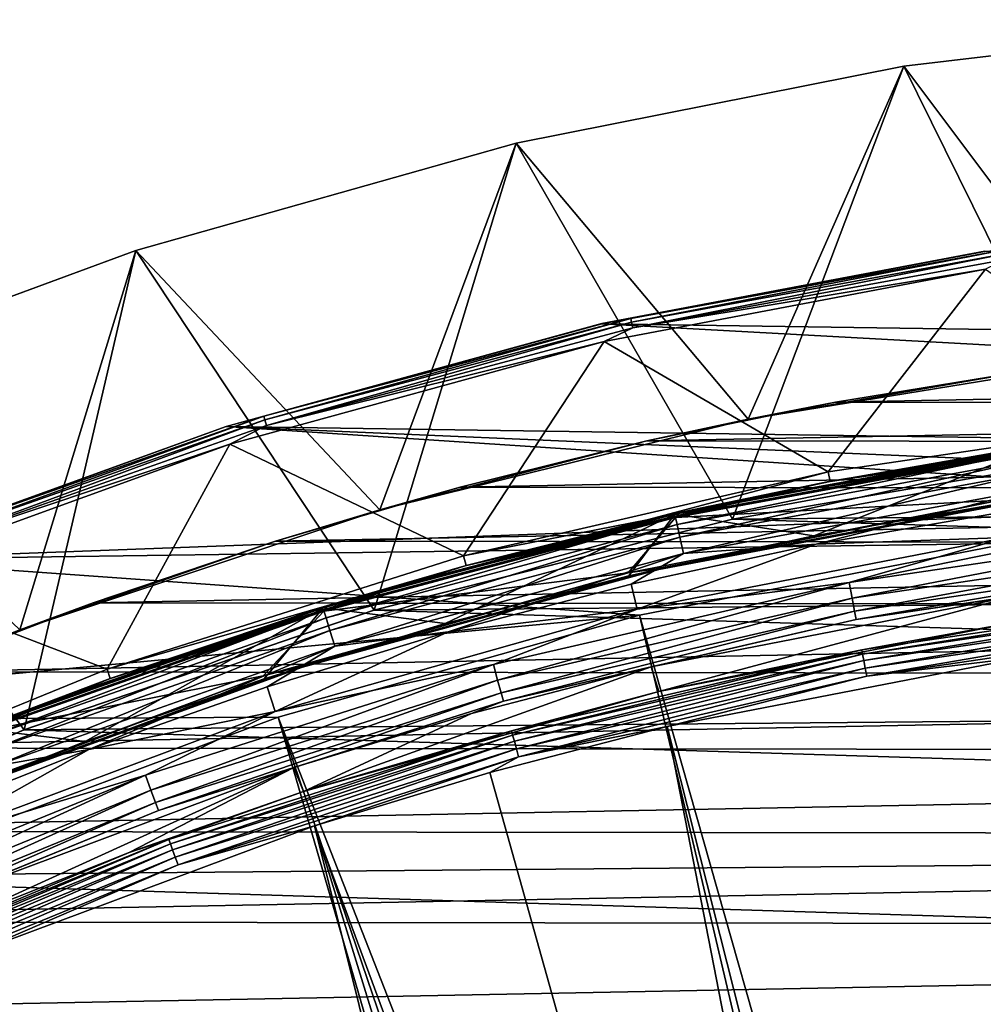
# Model space of a CAD drawing. Header units: millimetres. Extents: x -42.5 to 42.5, y -42.5 to 42.5.
# Tile 123 of 148: x -14.1 to -6, y 34.1 to 42.4. Entities that reach past the tile are written whole.
import ezdxf

# ---------------------------------------------------------------- set-up
doc = ezdxf.new("R2010")
doc.units = ezdxf.units.MM
doc.header["$LTSCALE"] = 127.314815
for name, color, linetype in [('1', 7, 'CONTINUOUS'), ('2', 7, 'CONTINUOUS'), ('22', 7, 'CONTINUOUS'), ('4', 7, 'CONTINUOUS'), ('47', 7, 'CONTINUOUS'), ('5', 7, 'CONTINUOUS'), ('52', 7, 'CONTINUOUS'), ('55', 7, 'CONTINUOUS'), ('56', 7, 'CONTINUOUS'), ('57', 7, 'CONTINUOUS'), ('58', 7, 'CONTINUOUS'), ('59', 7, 'CONTINUOUS'), ('6', 7, 'CONTINUOUS'), ('67', 7, 'CONTINUOUS'), ('68', 7, 'CONTINUOUS'), ('69', 7, 'CONTINUOUS'), ('72', 7, 'CONTINUOUS'), ('73', 7, 'CONTINUOUS'), ('76', 7, 'CONTINUOUS'), ('77', 7, 'CONTINUOUS'), ('80', 7, 'CONTINUOUS'), ('81', 7, 'CONTINUOUS'), ('83', 7, 'CONTINUOUS'), ('85', 7, 'CONTINUOUS'), ('86', 7, 'CONTINUOUS'), ('9', 7, 'CONTINUOUS')]:
    doc.layers.add(name, color=color, linetype=linetype)

msp = doc.modelspace()

# ---------------------------------------------------------------- linework, layer by layer
at = {"layer": '1', "linetype": 'Continuous'}
for points in [[(-6.649, 41.9767), (-3.3349, 42.369), (-5.0178, 38.6758), (-6.649, 41.9767)], [(-9.9217, 41.3257), (-6.649, 41.9767), (-8.0959, 38.1504), (-9.9217, 41.3257)], [(-8.0959, 38.1504), (-6.649, 41.9767), (-5.0178, 38.6758), (-8.0959, 38.1504)], [(-13.1334, 40.4198), (-9.9217, 41.3257), (-11.1218, 37.3806), (-13.1334, 40.4198)], [(-11.1218, 37.3806), (-9.9217, 41.3257), (-8.0959, 38.1504), (-11.1218, 37.3806)], [(-16.2643, 39.2648), (-13.1334, 40.4198), (-14.0771, 36.3708), (-16.2643, 39.2648)], [(-14.0771, 36.3708), (-13.1334, 40.4198), (-11.1218, 37.3806), (-14.0771, 36.3708)], [(-16.9418, 35.128), (-16.2643, 39.2648), (-14.0771, 36.3708), (-16.9418, 35.128)]]:
    msp.add_3dface(points, dxfattribs=at)
at = {"layer": '2', "linetype": 'Continuous'}
for points in [[(-3.3345, 42.369, 50), (-6.649, 41.9767), (-6.6491, 41.9767, 50), (-3.3345, 42.369, 50)], [(-3.3349, 42.369), (-6.649, 41.9767), (-3.3345, 42.369, 50), (-3.3349, 42.369)], [(-6.6491, 41.9767, 50), (-9.9217, 41.3257), (-9.9224, 41.3255, 50), (-6.6491, 41.9767, 50)], [(-6.649, 41.9767), (-9.9217, 41.3257), (-6.6491, 41.9767, 50), (-6.649, 41.9767)], [(-9.9224, 41.3255, 50), (-13.1334, 40.4198), (-13.1342, 40.4196, 50), (-9.9224, 41.3255, 50)], [(-9.9217, 41.3257), (-13.1334, 40.4198), (-9.9224, 41.3255, 50), (-9.9217, 41.3257)], [(-13.1342, 40.4196, 50), (-16.2643, 39.2648), (-16.265, 39.2645, 50), (-13.1342, 40.4196, 50)], [(-13.1334, 40.4198), (-16.2643, 39.2648), (-13.1342, 40.4196, 50), (-13.1334, 40.4198)]]:
    msp.add_3dface(points, dxfattribs=at)
at = {"layer": '22', "linetype": 'Continuous'}
for points in [[(-8.0959, 38.1504), (-5.0178, 38.6758), (-8.0954, 38.1506, 20.4), (-8.0959, 38.1504)], [(-5.0178, 38.6758), (-5.017, 38.676, 20.4), (-8.0954, 38.1506, 20.4), (-5.0178, 38.6758)], [(-8.0959, 38.1504), (-8.0954, 38.1506, 20.4), (-11.1224, 37.3804, 20.4), (-8.0959, 38.1504)], [(-11.1218, 37.3806), (-8.0959, 38.1504), (-11.1224, 37.3804, 20.4), (-11.1218, 37.3806)], [(-14.0771, 36.3708), (-11.1224, 37.3804, 20.4), (-14.0787, 36.3702, 20.4), (-14.0771, 36.3708)], [(-14.0771, 36.3708), (-11.1218, 37.3806), (-11.1224, 37.3804, 20.4), (-14.0771, 36.3708)], [(-16.9418, 35.128), (-14.0787, 36.3702, 20.4), (-16.9439, 35.127, 20.4), (-16.9418, 35.128)], [(-16.9418, 35.128), (-14.0771, 36.3708), (-14.0787, 36.3702, 20.4), (-16.9418, 35.128)]]:
    msp.add_3dface(points, dxfattribs=at)
at = {"layer": '4', "linetype": 'Continuous'}
for points in [[(-3.3345, 42.369, 50), (-6.6491, 41.9767, 50), (-4.7988, 39.5096, 50), (-3.3345, 42.369, 50)], [(-6.6491, 41.9767, 50), (-9.9224, 41.3255, 50), (-7.9617, 38.9955, 50), (-6.6491, 41.9767, 50)], [(-4.7988, 39.5096, 50), (-6.6491, 41.9767, 50), (-7.9617, 38.9955, 50), (-4.7988, 39.5096, 50)], [(-9.9224, 41.3255, 50), (-13.1342, 40.4196, 50), (-11.0733, 38.2286, 50), (-9.9224, 41.3255, 50)], [(-7.9617, 38.9955, 50), (-9.9224, 41.3255, 50), (-11.0733, 38.2286, 50), (-7.9617, 38.9955, 50)], [(-13.1342, 40.4196, 50), (-16.265, 39.2645, 50), (-14.1136, 37.2135, 50), (-13.1342, 40.4196, 50)], [(-11.0733, 38.2286, 50), (-13.1342, 40.4196, 50), (-14.1136, 37.2135, 50), (-11.0733, 38.2286, 50)], [(-14.1136, 37.2135, 50), (-16.265, 39.2645, 50), (-17.0623, 35.9572, 50), (-14.1136, 37.2135, 50)]]:
    msp.add_3dface(points, dxfattribs=at)
at = {"layer": '47', "linetype": 'Continuous'}
for points in [[(-5.7666, 37.9434, 50), (-8.8793, 37.3378, 50), (-2.7722, 15.8078, 36.185), (-5.7666, 37.9434, 50)], [(-8.8793, 37.3378, 50), (-11.9323, 36.4771, 50), (-3.7597, 15.6025, 36.185), (-8.8793, 37.3378, 50)], [(-2.7722, 15.8078, 36.185), (-8.8793, 37.3378, 50), (-3.7597, 15.6025, 36.185), (-2.7722, 15.8078, 36.185)], [(-11.9323, 36.4771, 50), (-14.9036, 35.3672, 50), (-5.686, 15.0081, 36.185), (-11.9323, 36.4771, 50)], [(-3.7597, 15.6025, 36.185), (-11.9323, 36.4771, 50), (-4.7326, 15.3355, 36.185), (-3.7597, 15.6025, 36.185)], [(-4.7326, 15.3355, 36.185), (-11.9323, 36.4771, 50), (-5.686, 15.0081, 36.185), (-4.7326, 15.3355, 36.185)], [(-14.9036, 35.3672, 50), (-17.7728, 34.0159, 50), (-6.617, 14.6215, 36.185), (-14.9036, 35.3672, 50)], [(-5.686, 15.0081, 36.185), (-14.9036, 35.3672, 50), (-6.617, 14.6215, 36.185), (-5.686, 15.0081, 36.185)]]:
    msp.add_3dface(points, dxfattribs=at)
at = {"layer": '5', "linetype": 'Continuous'}
for points in [[(-4.7988, 39.5096, 50), (-7.9617, 38.9955, 50), (-5.6219, 39.4009, 24.8), (-4.7988, 39.5096, 50)], [(-5.6219, 39.4009, 24.8), (-7.9617, 38.9955, 50), (-7.2254, 39.1386, 24.8), (-5.6219, 39.4009, 24.8)], [(-7.2254, 39.1386, 24.8), (-7.9617, 38.9955, 50), (-8.8169, 38.8111, 24.8), (-7.2254, 39.1386, 24.8)], [(-7.9617, 38.9955, 50), (-11.0733, 38.2286, 50), (-8.8169, 38.8111, 24.8), (-7.9617, 38.9955, 50)], [(-8.8169, 38.8111, 24.8), (-11.0733, 38.2286, 50), (-10.3938, 38.4189, 24.8), (-8.8169, 38.8111, 24.8)], [(-10.3938, 38.4189, 24.8), (-11.0733, 38.2286, 50), (-11.9534, 37.9626, 24.8), (-10.3938, 38.4189, 24.8)], [(-11.0733, 38.2286, 50), (-14.1136, 37.2135, 50), (-11.9534, 37.9626, 24.8), (-11.0733, 38.2286, 50)], [(-11.9534, 37.9626, 24.8), (-14.1136, 37.2135, 50), (-13.4931, 37.443, 24.8), (-11.9534, 37.9626, 24.8)], [(-13.4931, 37.443, 24.8), (-14.1136, 37.2135, 50), (-15.0103, 36.861, 24.8), (-13.4931, 37.443, 24.8)], [(-14.1136, 37.2135, 50), (-17.0623, 35.9572, 50), (-15.0103, 36.861, 24.8), (-14.1136, 37.2135, 50)]]:
    msp.add_3dface(points, dxfattribs=at)
at = {"layer": '52', "linetype": 'Continuous'}
for points in [[(-5.9656, 40.4121, 50), (-9.1987, 39.8008, 50), (10.3533, 39.5162, 50), (-5.9656, 40.4121, 50)], [(-9.1987, 39.8008, 50), (-12.3717, 38.9315, 50), (13.4996, 38.5549, 50), (-9.1987, 39.8008, 50)], [(-9.1987, 39.8008, 50), (13.4996, 38.5549, 50), (10.3533, 39.5162, 50), (-9.1987, 39.8008, 50)], [(-2.6137, 38.29, 50), (-12.3717, 38.9315, 50), (-15.4643, 37.8098, 50), (-2.6137, 38.29, 50)], [(-12.3717, 38.9315, 50), (0.5573, 38.3751, 50), (13.4996, 38.5549, 50), (-12.3717, 38.9315, 50)], [(-2.6137, 38.29, 50), (0.5573, 38.3751, 50), (-12.3717, 38.9315, 50), (-2.6137, 38.29, 50)], [(-5.7666, 37.9434, 50), (-2.6137, 38.29, 50), (-15.4643, 37.8098, 50), (-5.7666, 37.9434, 50)], [(-8.8793, 37.3378, 50), (-5.7666, 37.9434, 50), (-15.4643, 37.8098, 50), (-8.8793, 37.3378, 50)], [(-8.8793, 37.3378, 50), (-15.4643, 37.8098, 50), (-18.4569, 36.4426, 50), (-8.8793, 37.3378, 50)], [(-11.9323, 36.4771, 50), (-8.8793, 37.3378, 50), (-18.4569, 36.4426, 50), (-11.9323, 36.4771, 50)], [(-14.9036, 35.3672, 50), (-11.9323, 36.4771, 50), (-18.4569, 36.4426, 50), (-14.9036, 35.3672, 50)]]:
    msp.add_3dface(points, dxfattribs=at)
at = {"layer": '55', "linetype": 'Continuous'}
for points in [[(-5.9575, 40.2616, 49), (-7.2871, 38.5509, 49), (-9.1783, 39.6516, 49), (-5.9575, 40.2616, 49)], [(-4.1615, 39.0123, 49), (-7.2871, 38.5509, 49), (-5.9575, 40.2616, 49), (-4.1615, 39.0123, 49)], [(-9.1783, 39.6516, 49), (-10.365, 37.8397, 49), (-12.3389, 38.7845, 49), (-9.1783, 39.6516, 49)], [(-7.2871, 38.5509, 49), (-10.365, 37.8397, 49), (-9.1783, 39.6516, 49), (-7.2871, 38.5509, 49)], [(-12.3389, 38.7845, 49), (-13.3757, 36.8832, 49), (-15.4194, 37.6661, 49), (-12.3389, 38.7845, 49)], [(-10.365, 37.8397, 49), (-13.3757, 36.8832, 49), (-12.3389, 38.7845, 49), (-10.365, 37.8397, 49)], [(-13.3757, 36.8832, 49), (-16.3, 35.6874, 49), (-15.4194, 37.6661, 49), (-13.3757, 36.8832, 49)]]:
    msp.add_3dface(points, dxfattribs=at)
at = {"layer": '56', "linetype": 'Continuous'}
for points in [[(-4.1615, 39.0123, 49), (-7.2711, 38.4689, 48.9483), (-7.2871, 38.5509, 49), (-4.1615, 39.0123, 49)], [(-4.1518, 38.9292, 48.9483), (-7.2711, 38.4689, 48.9483), (-4.1615, 39.0123, 49), (-4.1518, 38.9292, 48.9483)], [(-7.2871, 38.5509, 49), (-8.8147, 38.1448, 48.9483), (-10.365, 37.8397, 49), (-7.2871, 38.5509, 49)], [(-7.2711, 38.4689, 48.9483), (-8.8147, 38.1448, 48.9483), (-7.2871, 38.5509, 49), (-7.2711, 38.4689, 48.9483)], [(-8.8147, 38.1448, 48.9483), (-10.3443, 37.7587, 48.9483), (-10.365, 37.8397, 49), (-8.8147, 38.1448, 48.9483)], [(-10.365, 37.8397, 49), (-10.3443, 37.7587, 48.9483), (-13.3757, 36.8832, 49), (-10.365, 37.8397, 49)], [(-10.3443, 37.7587, 48.9483), (-13.3498, 36.8036, 48.9483), (-13.3757, 36.8832, 49), (-10.3443, 37.7587, 48.9483)], [(-13.3757, 36.8832, 49), (-13.3498, 36.8036, 48.9483), (-16.3, 35.6874, 49), (-13.3757, 36.8832, 49)], [(-13.3498, 36.8036, 48.9483), (-16.2674, 35.6103, 48.9483), (-16.3, 35.6874, 49), (-13.3498, 36.8036, 48.9483)]]:
    msp.add_3dface(points, dxfattribs=at)
at = {"layer": '57', "linetype": 'Continuous'}
for points in [[(-5.6105, 36.9875, 47.8721), (-3.9447, 17.8259, 36.0224), (-8.6463, 36.3977, 47.8721), (-5.6105, 36.9875, 47.8721)], [(-8.6463, 36.3977, 47.8721), (-4.9743, 17.5665, 36.0224), (-10.1436, 36.0092, 47.8721), (-8.6463, 36.3977, 47.8721)], [(-3.9447, 17.8259, 36.0224), (-4.9743, 17.5665, 36.0224), (-8.6463, 36.3977, 47.8721), (-3.9447, 17.8259, 36.0224)], [(-10.1436, 36.0092, 47.8721), (-4.9743, 17.5665, 36.0224), (-11.6235, 35.5591, 47.8721), (-10.1436, 36.0092, 47.8721)], [(-11.6235, 35.5591, 47.8721), (-6.9808, 16.8699, 36.0224), (-14.5197, 34.478, 47.8721), (-11.6235, 35.5591, 47.8721)], [(-5.9876, 17.2474, 36.0224), (-6.9808, 16.8699, 36.0224), (-11.6235, 35.5591, 47.8721), (-5.9876, 17.2474, 36.0224)], [(-4.9743, 17.5665, 36.0224), (-5.9876, 17.2474, 36.0224), (-11.6235, 35.5591, 47.8721), (-4.9743, 17.5665, 36.0224)], [(-14.5197, 34.478, 47.8721), (-7.9502, 16.4353, 36.0224), (-17.3161, 33.1618, 47.8721), (-14.5197, 34.478, 47.8721)], [(-6.9808, 16.8699, 36.0224), (-7.9502, 16.4353, 36.0224), (-14.5197, 34.478, 47.8721), (-6.9808, 16.8699, 36.0224)]]:
    msp.add_3dface(points, dxfattribs=at)
at = {"layer": '58', "linetype": 'Continuous'}
for points in [[(-4.1518, 38.9292, 48.9483), (-5.5607, 38.7531, 44.9227), (-7.2711, 38.4689, 48.9483), (-4.1518, 38.9292, 48.9483)], [(-5.5607, 38.7531, 44.9227), (-8.5841, 38.1973, 44.9227), (-7.2711, 38.4689, 48.9483), (-5.5607, 38.7531, 44.9227)], [(-7.2711, 38.4689, 48.9483), (-8.5841, 38.1973, 44.9227), (-8.8147, 38.1448, 48.9483), (-7.2711, 38.4689, 48.9483)], [(-8.5841, 38.1973, 44.9227), (-11.5546, 37.4061, 44.9227), (-8.8147, 38.1448, 48.9483), (-8.5841, 38.1973, 44.9227)], [(-8.8147, 38.1448, 48.9483), (-11.5546, 37.4061, 44.9227), (-10.3443, 37.7587, 48.9483), (-8.8147, 38.1448, 48.9483)], [(-10.3443, 37.7587, 48.9483), (-11.5546, 37.4061, 44.9227), (-13.3498, 36.8036, 48.9483), (-10.3443, 37.7587, 48.9483)], [(-11.5546, 37.4061, 44.9227), (-14.4538, 36.3842, 44.9227), (-13.3498, 36.8036, 48.9483), (-11.5546, 37.4061, 44.9227)], [(-13.3498, 36.8036, 48.9483), (-14.4538, 36.3842, 44.9227), (-16.2674, 35.6103, 48.9483), (-13.3498, 36.8036, 48.9483)]]:
    msp.add_3dface(points, dxfattribs=at)
at = {"layer": '59', "linetype": 'Continuous'}
for points in [[(-4.1627, 38.9281, 41.5), (-7.2803, 38.4671, 41.5), (-5.5607, 38.7531, 42.8465), (-4.1627, 38.9281, 41.5)], [(-7.2803, 38.4671, 41.5), (-8.5841, 38.1973, 42.8465), (-5.5607, 38.7531, 42.8465), (-7.2803, 38.4671, 41.5)], [(-7.2803, 38.4671, 41.5), (-10.3511, 37.7568, 41.5), (-8.5841, 38.1973, 42.8465), (-7.2803, 38.4671, 41.5)], [(-10.3511, 37.7568, 41.5), (-11.5546, 37.4061, 42.8465), (-8.5841, 38.1973, 42.8465), (-10.3511, 37.7568, 41.5)], [(-10.3511, 37.7568, 41.5), (-13.3563, 36.8012, 41.5), (-11.5546, 37.4061, 42.8465), (-10.3511, 37.7568, 41.5)], [(-13.3563, 36.8012, 41.5), (-14.4538, 36.3842, 42.8465), (-11.5546, 37.4061, 42.8465), (-13.3563, 36.8012, 41.5)], [(-13.3563, 36.8012, 41.5), (-16.2748, 35.6069, 41.5), (-14.4538, 36.3842, 42.8465), (-13.3563, 36.8012, 41.5)]]:
    msp.add_3dface(points, dxfattribs=at)
at = {"layer": '6', "linetype": 'Continuous'}
for points in [[(5.7142, 39.3877, 24.8), (-5.6219, 39.4009, 24.8), (-7.2254, 39.1386, 24.8), (5.7142, 39.3877, 24.8)], [(7.3173, 39.1216, 24.8), (5.7142, 39.3877, 24.8), (-7.2254, 39.1386, 24.8), (7.3173, 39.1216, 24.8)], [(7.3173, 39.1216, 24.8), (-7.2254, 39.1386, 24.8), (-8.8169, 38.8111, 24.8), (7.3173, 39.1216, 24.8)], [(8.9084, 38.7902, 24.8), (7.3173, 39.1216, 24.8), (-8.8169, 38.8111, 24.8), (8.9084, 38.7902, 24.8)], [(8.9084, 38.7902, 24.8), (-8.8169, 38.8111, 24.8), (-10.3938, 38.4189, 24.8), (8.9084, 38.7902, 24.8)], [(10.4845, 38.3942, 24.8), (8.9084, 38.7902, 24.8), (-10.3938, 38.4189, 24.8), (10.4845, 38.3942, 24.8)], [(10.4845, 38.3942, 24.8), (-10.3938, 38.4189, 24.8), (-11.9534, 37.9626, 24.8), (10.4845, 38.3942, 24.8)], [(12.0428, 37.9343, 24.8), (10.4845, 38.3942, 24.8), (-11.9534, 37.9626, 24.8), (12.0428, 37.9343, 24.8)], [(12.0428, 37.9343, 24.8), (-11.9534, 37.9626, 24.8), (-13.4931, 37.443, 24.8), (12.0428, 37.9343, 24.8)], [(13.5807, 37.4113, 24.8), (12.0428, 37.9343, 24.8), (-13.4931, 37.443, 24.8), (13.5807, 37.4113, 24.8)], [(13.5807, 37.4113, 24.8), (-13.4931, 37.443, 24.8), (-15.0103, 36.861, 24.8), (13.5807, 37.4113, 24.8)], [(15.0965, 36.8257, 24.8), (13.5807, 37.4113, 24.8), (-15.0103, 36.861, 24.8), (15.0965, 36.8257, 24.8)], [(15.0965, 36.8257, 24.8), (-15.0103, 36.861, 24.8), (-16.5025, 36.2175, 24.8), (15.0965, 36.8257, 24.8)], [(16.5873, 36.1787, 24.8), (15.0965, 36.8257, 24.8), (-16.5025, 36.2175, 24.8), (16.5873, 36.1787, 24.8)], [(16.5873, 36.1787, 24.8), (-16.5025, 36.2175, 24.8), (-17.9672, 35.5137, 24.8), (16.5873, 36.1787, 24.8)], [(18.0505, 35.4714, 24.8), (16.5873, 36.1787, 24.8), (-17.9672, 35.5137, 24.8), (18.0505, 35.4714, 24.8)], [(18.0505, 35.4714, 24.8), (-17.9672, 35.5137, 24.8), (-19.4019, 34.7506, 24.8), (18.0505, 35.4714, 24.8)], [(19.483, 34.7052, 24.8), (18.0505, 35.4714, 24.8), (-19.4019, 34.7506, 24.8), (19.483, 34.7052, 24.8)], [(19.483, 34.7052, 24.8), (-19.4019, 34.7506, 24.8), (-20.8043, 33.9296, 24.8), (19.483, 34.7052, 24.8)], [(20.8835, 33.8809, 24.8), (19.483, 34.7052, 24.8), (-20.8043, 33.9296, 24.8), (20.8835, 33.8809, 24.8)]]:
    msp.add_3dface(points, dxfattribs=at)
at = {"layer": '67', "linetype": 'Continuous'}
for points in [[(-7.0026, 37.0453, 47.7768), (-5.6569, 37.2891, 47.709), (-3.999, 37.4886, 47.7768), (-7.0026, 37.0453, 47.7768)], [(-7.0026, 37.0453, 47.7768), (-3.999, 37.4886, 47.7768), (-6.9958, 37.0092, 47.8357), (-7.0026, 37.0453, 47.7768)], [(-6.9958, 37.0092, 47.8357), (-3.999, 37.4886, 47.7768), (-3.9951, 37.4521, 47.8357), (-6.9958, 37.0092, 47.8357)], [(-6.9958, 37.0092, 47.8357), (-3.9951, 37.4521, 47.8357), (-6.9856, 36.9556, 47.8785), (-6.9958, 37.0092, 47.8357)], [(-6.9856, 36.9556, 47.8785), (-3.9951, 37.4521, 47.8357), (-3.9893, 37.3978, 47.8785), (-6.9856, 36.9556, 47.8785)], [(-6.9856, 36.9556, 47.8785), (-3.9893, 37.3978, 47.8785), (-6.9734, 36.8908, 47.9001), (-6.9856, 36.9556, 47.8785)], [(-6.9734, 36.8908, 47.9001), (-3.9893, 37.3978, 47.8785), (-3.9823, 37.3323, 47.9001), (-6.9734, 36.8908, 47.9001)], [(-8.7157, 36.6948, 47.709), (-5.6569, 37.2891, 47.709), (-7.0026, 37.0453, 47.7768), (-8.7157, 36.6948, 47.709)], [(-6.9605, 36.8226, 47.8978), (-6.9734, 36.8908, 47.9001), (-3.9823, 37.3323, 47.9001), (-6.9605, 36.8226, 47.8978)], [(-3.9749, 37.2633, 47.8978), (-6.9605, 36.8226, 47.8978), (-3.9823, 37.3323, 47.9001), (-3.9749, 37.2633, 47.8978)], [(-3.9749, 37.2633, 47.8978), (-5.6105, 36.9875, 47.8721), (-6.9605, 36.8226, 47.8978), (-3.9749, 37.2633, 47.8978)], [(-9.9608, 36.3617, 47.7768), (-8.7157, 36.6948, 47.709), (-7.0026, 37.0453, 47.7768), (-9.9608, 36.3617, 47.7768)], [(-9.9608, 36.3617, 47.7768), (-7.0026, 37.0453, 47.7768), (-9.9511, 36.3263, 47.8357), (-9.9608, 36.3617, 47.7768)], [(-9.9511, 36.3263, 47.8357), (-7.0026, 37.0453, 47.7768), (-6.9958, 37.0092, 47.8357), (-9.9511, 36.3263, 47.8357)], [(-9.9511, 36.3263, 47.8357), (-6.9958, 37.0092, 47.8357), (-9.9367, 36.2736, 47.8785), (-9.9511, 36.3263, 47.8357)], [(-9.9367, 36.2736, 47.8785), (-6.9958, 37.0092, 47.8357), (-6.9856, 36.9556, 47.8785), (-9.9367, 36.2736, 47.8785)], [(-9.9367, 36.2736, 47.8785), (-6.9856, 36.9556, 47.8785), (-9.9192, 36.21, 47.9001), (-9.9367, 36.2736, 47.8785)], [(-9.9192, 36.21, 47.9001), (-6.9856, 36.9556, 47.8785), (-6.9734, 36.8908, 47.9001), (-9.9192, 36.21, 47.9001)], [(-5.6105, 36.9875, 47.8721), (-8.6463, 36.3977, 47.8721), (-6.9605, 36.8226, 47.8978), (-5.6105, 36.9875, 47.8721)], [(-9.9009, 36.1431, 47.8978), (-9.9192, 36.21, 47.9001), (-6.9734, 36.8908, 47.9001), (-9.9009, 36.1431, 47.8978)], [(-6.9605, 36.8226, 47.8978), (-9.9009, 36.1431, 47.8978), (-6.9734, 36.8908, 47.9001), (-6.9605, 36.8226, 47.8978)], [(-6.9605, 36.8226, 47.8978), (-8.6463, 36.3977, 47.8721), (-9.9009, 36.1431, 47.8978), (-6.9605, 36.8226, 47.8978)], [(-11.7162, 35.8498, 47.709), (-8.7157, 36.6948, 47.709), (-9.9608, 36.3617, 47.7768), (-11.7162, 35.8498, 47.709)], [(-12.8544, 35.4423, 47.7768), (-9.9608, 36.3617, 47.7768), (-12.8419, 35.4078, 47.8357), (-12.8544, 35.4423, 47.7768)], [(-12.8544, 35.4423, 47.7768), (-11.7162, 35.8498, 47.709), (-9.9608, 36.3617, 47.7768), (-12.8544, 35.4423, 47.7768)], [(-12.8419, 35.4078, 47.8357), (-9.9608, 36.3617, 47.7768), (-9.9511, 36.3263, 47.8357), (-12.8419, 35.4078, 47.8357)], [(-8.6463, 36.3977, 47.8721), (-10.1436, 36.0092, 47.8721), (-9.9009, 36.1431, 47.8978), (-8.6463, 36.3977, 47.8721)], [(-12.8419, 35.4078, 47.8357), (-9.9511, 36.3263, 47.8357), (-12.8232, 35.3564, 47.8785), (-12.8419, 35.4078, 47.8357)], [(-12.8232, 35.3564, 47.8785), (-9.9511, 36.3263, 47.8357), (-9.9367, 36.2736, 47.8785), (-12.8232, 35.3564, 47.8785)], [(-12.8232, 35.3564, 47.8785), (-9.9367, 36.2736, 47.8785), (-12.8008, 35.2944, 47.9001), (-12.8232, 35.3564, 47.8785)], [(-12.8008, 35.2944, 47.9001), (-9.9367, 36.2736, 47.8785), (-9.9192, 36.21, 47.9001), (-12.8008, 35.2944, 47.9001)], [(-12.7771, 35.2292, 47.8978), (-12.8008, 35.2944, 47.9001), (-9.9192, 36.21, 47.9001), (-12.7771, 35.2292, 47.8978)], [(-9.9009, 36.1431, 47.8978), (-12.7771, 35.2292, 47.8978), (-9.9192, 36.21, 47.9001), (-9.9009, 36.1431, 47.8978)], [(-9.9009, 36.1431, 47.8978), (-11.6235, 35.5591, 47.8721), (-12.7771, 35.2292, 47.8978), (-9.9009, 36.1431, 47.8978)], [(-10.1436, 36.0092, 47.8721), (-11.6235, 35.5591, 47.8721), (-9.9009, 36.1431, 47.8978), (-10.1436, 36.0092, 47.8721)], [(-13.1883, 35.3347, 47.709), (-11.7162, 35.8498, 47.709), (-12.8544, 35.4423, 47.7768), (-13.1883, 35.3347, 47.709)], [(-11.6235, 35.5591, 47.8721), (-14.5197, 34.478, 47.8721), (-12.7771, 35.2292, 47.8978), (-11.6235, 35.5591, 47.8721)], [(-15.6646, 34.293, 47.7768), (-12.8544, 35.4423, 47.7768), (-15.6494, 34.2596, 47.8357), (-15.6646, 34.293, 47.7768)], [(-15.6646, 34.293, 47.7768), (-13.1883, 35.3347, 47.709), (-12.8544, 35.4423, 47.7768), (-15.6646, 34.293, 47.7768)], [(-15.6494, 34.2596, 47.8357), (-12.8544, 35.4423, 47.7768), (-12.8419, 35.4078, 47.8357), (-15.6494, 34.2596, 47.8357)], [(-15.6494, 34.2596, 47.8357), (-12.8419, 35.4078, 47.8357), (-15.6267, 34.2099, 47.8785), (-15.6494, 34.2596, 47.8357)], [(-15.6267, 34.2099, 47.8785), (-12.8419, 35.4078, 47.8357), (-12.8232, 35.3564, 47.8785), (-15.6267, 34.2099, 47.8785)], [(-15.6267, 34.2099, 47.8785), (-12.8232, 35.3564, 47.8785), (-15.5993, 34.1499, 47.9001), (-15.6267, 34.2099, 47.8785)], [(-15.5993, 34.1499, 47.9001), (-12.8232, 35.3564, 47.8785), (-12.8008, 35.2944, 47.9001), (-15.5993, 34.1499, 47.9001)], [(-14.6376, 34.7594, 47.709), (-13.1883, 35.3347, 47.709), (-15.6646, 34.293, 47.7768), (-14.6376, 34.7594, 47.709)], [(-15.5705, 34.0869, 47.8978), (-15.5993, 34.1499, 47.9001), (-12.8008, 35.2944, 47.9001), (-15.5705, 34.0869, 47.8978)], [(-12.7771, 35.2292, 47.8978), (-15.5705, 34.0869, 47.8978), (-12.8008, 35.2944, 47.9001), (-12.7771, 35.2292, 47.8978)], [(-12.7771, 35.2292, 47.8978), (-14.5197, 34.478, 47.8721), (-15.5705, 34.0869, 47.8978), (-12.7771, 35.2292, 47.8978)]]:
    msp.add_3dface(points, dxfattribs=at)
at = {"layer": '68', "linetype": 'Continuous'}
for points in [[(-8.7157, 36.6948, 47.709), (-8.7818, 36.9026, 41.4826), (-5.7039, 37.5019, 41.4826), (-8.7157, 36.6948, 47.709)], [(-5.6569, 37.2891, 47.709), (-8.7157, 36.6948, 47.709), (-5.7039, 37.5019, 41.4826), (-5.6569, 37.2891, 47.709)], [(-8.7157, 36.6948, 47.709), (-11.7162, 35.8498, 47.709), (-8.7818, 36.9026, 41.4826), (-8.7157, 36.6948, 47.709)], [(-11.7162, 35.8498, 47.709), (-10.3, 36.508, 41.4826), (-8.7818, 36.9026, 41.4826), (-11.7162, 35.8498, 47.709)], [(-11.7162, 35.8498, 47.709), (-11.8002, 36.0511, 41.4826), (-10.3, 36.508, 41.4826), (-11.7162, 35.8498, 47.709)], [(-14.6376, 34.7594, 47.709), (-14.7365, 34.9537, 41.4826), (-11.8002, 36.0511, 41.4826), (-14.6376, 34.7594, 47.709)], [(-13.1883, 35.3347, 47.709), (-14.6376, 34.7594, 47.709), (-11.8002, 36.0511, 41.4826), (-13.1883, 35.3347, 47.709)], [(-11.7162, 35.8498, 47.709), (-13.1883, 35.3347, 47.709), (-11.8002, 36.0511, 41.4826), (-11.7162, 35.8498, 47.709)]]:
    msp.add_3dface(points, dxfattribs=at)
at = {"layer": '69', "linetype": 'Continuous'}
for points in [[(-7.1105, 37.616, 41.0233), (-4.2051, 38.2021, 41), (-4.0606, 38.0661, 41.0233), (-7.1105, 37.616, 41.0233)], [(-5.7808, 37.9956, 41), (-4.2051, 38.2021, 41), (-7.1105, 37.616, 41.0233), (-5.7808, 37.9956, 41)], [(-7.1105, 37.616, 41.0233), (-4.0606, 38.0661, 41.0233), (-7.085, 37.4811, 41.0913), (-7.1105, 37.616, 41.0233)], [(-7.085, 37.4811, 41.0913), (-4.0606, 38.0661, 41.0233), (-4.046, 37.9297, 41.0913), (-7.085, 37.4811, 41.0913)], [(-8.8986, 37.3885, 41), (-5.7808, 37.9956, 41), (-7.1105, 37.616, 41.0233), (-8.8986, 37.3885, 41)], [(-7.085, 37.4811, 41.0913), (-4.046, 37.9297, 41.0913), (-7.0645, 37.3728, 41.1976), (-7.085, 37.4811, 41.0913)], [(-7.0645, 37.3728, 41.1976), (-4.046, 37.9297, 41.0913), (-4.0343, 37.8201, 41.1976), (-7.0645, 37.3728, 41.1976)], [(-7.051, 37.3013, 41.3323), (-7.0645, 37.3728, 41.1976), (-4.0343, 37.8201, 41.1976), (-7.051, 37.3013, 41.3323)], [(-4.0266, 37.7477, 41.3323), (-7.051, 37.3013, 41.3323), (-4.0343, 37.8201, 41.1976), (-4.0266, 37.7477, 41.3323)], [(-4.0266, 37.7477, 41.3323), (-5.7039, 37.5019, 41.4826), (-7.051, 37.3013, 41.3323), (-4.0266, 37.7477, 41.3323)], [(-10.1142, 36.9218, 41.0233), (-7.1105, 37.616, 41.0233), (-10.078, 36.7895, 41.0913), (-10.1142, 36.9218, 41.0233)], [(-10.1142, 36.9218, 41.0233), (-8.8986, 37.3885, 41), (-7.1105, 37.616, 41.0233), (-10.1142, 36.9218, 41.0233)], [(-10.078, 36.7895, 41.0913), (-7.1105, 37.616, 41.0233), (-7.085, 37.4811, 41.0913), (-10.078, 36.7895, 41.0913)], [(-10.078, 36.7895, 41.0913), (-7.085, 37.4811, 41.0913), (-10.0489, 36.6832, 41.1976), (-10.078, 36.7895, 41.0913)], [(-10.0489, 36.6832, 41.1976), (-7.085, 37.4811, 41.0913), (-7.0645, 37.3728, 41.1976), (-10.0489, 36.6832, 41.1976)], [(-5.7039, 37.5019, 41.4826), (-8.7818, 36.9026, 41.4826), (-7.051, 37.3013, 41.3323), (-5.7039, 37.5019, 41.4826)], [(-11.9553, 36.5261, 41), (-8.8986, 37.3885, 41), (-10.1142, 36.9218, 41.0233), (-11.9553, 36.5261, 41)], [(-10.0296, 36.6129, 41.3323), (-10.0489, 36.6832, 41.1976), (-7.0645, 37.3728, 41.1976), (-10.0296, 36.6129, 41.3323)], [(-7.051, 37.3013, 41.3323), (-10.0296, 36.6129, 41.3323), (-7.0645, 37.3728, 41.1976), (-7.051, 37.3013, 41.3323)], [(-7.051, 37.3013, 41.3323), (-8.7818, 36.9026, 41.4826), (-10.0296, 36.6129, 41.3323), (-7.051, 37.3013, 41.3323)], [(-13.0524, 35.9882, 41.0233), (-10.1142, 36.9218, 41.0233), (-13.0056, 35.8593, 41.0913), (-13.0524, 35.9882, 41.0233)], [(-13.0524, 35.9882, 41.0233), (-11.9553, 36.5261, 41), (-10.1142, 36.9218, 41.0233), (-13.0524, 35.9882, 41.0233)], [(-13.0056, 35.8593, 41.0913), (-10.1142, 36.9218, 41.0233), (-10.078, 36.7895, 41.0913), (-13.0056, 35.8593, 41.0913)], [(-8.7818, 36.9026, 41.4826), (-10.3, 36.508, 41.4826), (-10.0296, 36.6129, 41.3323), (-8.7818, 36.9026, 41.4826)], [(-13.0056, 35.8593, 41.0913), (-10.078, 36.7895, 41.0913), (-12.968, 35.7556, 41.1976), (-13.0056, 35.8593, 41.0913)], [(-12.968, 35.7556, 41.1976), (-10.078, 36.7895, 41.0913), (-10.0489, 36.6832, 41.1976), (-12.968, 35.7556, 41.1976)], [(-12.9432, 35.6872, 41.3323), (-12.968, 35.7556, 41.1976), (-10.0489, 36.6832, 41.1976), (-12.9432, 35.6872, 41.3323)], [(-10.0296, 36.6129, 41.3323), (-12.9432, 35.6872, 41.3323), (-10.0489, 36.6832, 41.1976), (-10.0296, 36.6129, 41.3323)], [(-10.0296, 36.6129, 41.3323), (-11.8002, 36.0511, 41.4826), (-12.9432, 35.6872, 41.3323), (-10.0296, 36.6129, 41.3323)], [(-10.3, 36.508, 41.4826), (-11.8002, 36.0511, 41.4826), (-10.0296, 36.6129, 41.3323), (-10.3, 36.508, 41.4826)], [(-14.9302, 35.4143, 41), (-11.9553, 36.5261, 41), (-13.0524, 35.9882, 41.0233), (-14.9302, 35.4143, 41)], [(-11.8002, 36.0511, 41.4826), (-14.7365, 34.9537, 41.4826), (-12.9432, 35.6872, 41.3323), (-11.8002, 36.0511, 41.4826)], [(-15.9059, 34.8213, 41.0233), (-13.0524, 35.9882, 41.0233), (-15.8489, 34.6965, 41.0913), (-15.9059, 34.8213, 41.0233)], [(-15.9059, 34.8213, 41.0233), (-14.9302, 35.4143, 41), (-13.0524, 35.9882, 41.0233), (-15.9059, 34.8213, 41.0233)], [(-15.8489, 34.6965, 41.0913), (-13.0524, 35.9882, 41.0233), (-13.0056, 35.8593, 41.0913), (-15.8489, 34.6965, 41.0913)], [(-15.8489, 34.6965, 41.0913), (-13.0056, 35.8593, 41.0913), (-15.8031, 34.5962, 41.1976), (-15.8489, 34.6965, 41.0913)], [(-15.8031, 34.5962, 41.1976), (-13.0056, 35.8593, 41.0913), (-12.968, 35.7556, 41.1976), (-15.8031, 34.5962, 41.1976)], [(-15.7728, 34.5299, 41.3323), (-15.8031, 34.5962, 41.1976), (-12.968, 35.7556, 41.1976), (-15.7728, 34.5299, 41.3323)], [(-12.9432, 35.6872, 41.3323), (-15.7728, 34.5299, 41.3323), (-12.968, 35.7556, 41.1976), (-12.9432, 35.6872, 41.3323)], [(-12.9432, 35.6872, 41.3323), (-14.7365, 34.9537, 41.4826), (-15.7728, 34.5299, 41.3323), (-12.9432, 35.6872, 41.3323)]]:
    msp.add_3dface(points, dxfattribs=at)
at = {"layer": '72', "linetype": 'Continuous'}
for points in [[(-5.8152, 38.21, 41), (-5.7808, 37.9956, 41), (-7.3889, 37.9371, 41), (-5.8152, 38.21, 41)], [(-7.3889, 37.9371, 41), (-8.8986, 37.3885, 41), (-8.9499, 37.5995, 41), (-7.3889, 37.9371, 41)], [(-5.7808, 37.9956, 41), (-8.8986, 37.3885, 41), (-7.3889, 37.9371, 41), (-5.7808, 37.9956, 41)], [(-8.9499, 37.5995, 41), (-8.8986, 37.3885, 41), (-10.4957, 37.1976, 41), (-8.9499, 37.5995, 41)], [(-8.8986, 37.3885, 41), (-11.9553, 36.5261, 41), (-10.4957, 37.1976, 41), (-8.8986, 37.3885, 41)], [(-10.4957, 37.1976, 41), (-11.9553, 36.5261, 41), (-12.0236, 36.7322, 41), (-10.4957, 37.1976, 41)], [(-12.0236, 36.7322, 41), (-11.9553, 36.5261, 41), (-13.5309, 36.2041, 41), (-12.0236, 36.7322, 41)], [(-11.9553, 36.5261, 41), (-14.9302, 35.4143, 41), (-13.5309, 36.2041, 41), (-11.9553, 36.5261, 41)], [(-13.5309, 36.2041, 41), (-14.9302, 35.4143, 41), (-15.015, 35.6142, 41), (-13.5309, 36.2041, 41)]]:
    msp.add_3dface(points, dxfattribs=at)
at = {"layer": '73', "linetype": 'Continuous'}
for points in [[(-7.2803, 38.4671, 41.5), (-4.1627, 38.9281, 41.5), (-5.5573, 38.729, 41.3459), (-7.2803, 38.4671, 41.5)], [(-8.5788, 38.1736, 41.3459), (-5.5573, 38.729, 41.3459), (-8.5632, 38.1043, 41.2064), (-8.5788, 38.1736, 41.3459)], [(-8.5788, 38.1736, 41.3459), (-7.2803, 38.4671, 41.5), (-5.5573, 38.729, 41.3459), (-8.5788, 38.1736, 41.3459)], [(-8.5632, 38.1043, 41.2064), (-5.5573, 38.729, 41.3459), (-5.5472, 38.6587, 41.2064), (-8.5632, 38.1043, 41.2064)], [(-8.5632, 38.1043, 41.2064), (-5.5472, 38.6587, 41.2064), (-8.539, 37.9964, 41.0956), (-8.5632, 38.1043, 41.2064)], [(-8.539, 37.9964, 41.0956), (-5.5472, 38.6587, 41.2064), (-5.5315, 38.5492, 41.0956), (-8.539, 37.9964, 41.0956)], [(-8.5084, 37.8602, 41.0245), (-8.539, 37.9964, 41.0956), (-5.5315, 38.5492, 41.0956), (-8.5084, 37.8602, 41.0245)], [(-5.5117, 38.4111, 41.0245), (-8.5084, 37.8602, 41.0245), (-5.5315, 38.5492, 41.0956), (-5.5117, 38.4111, 41.0245)], [(-10.3511, 37.7568, 41.5), (-7.2803, 38.4671, 41.5), (-8.5788, 38.1736, 41.3459), (-10.3511, 37.7568, 41.5)], [(-5.5117, 38.4111, 41.0245), (-7.3889, 37.9371, 41), (-8.5084, 37.8602, 41.0245), (-5.5117, 38.4111, 41.0245)], [(-5.8152, 38.21, 41), (-7.3889, 37.9371, 41), (-5.5117, 38.4111, 41.0245), (-5.8152, 38.21, 41)], [(-11.5474, 37.3828, 41.3459), (-8.5788, 38.1736, 41.3459), (-11.5265, 37.315, 41.2064), (-11.5474, 37.3828, 41.3459)], [(-11.5474, 37.3828, 41.3459), (-10.3511, 37.7568, 41.5), (-8.5788, 38.1736, 41.3459), (-11.5474, 37.3828, 41.3459)], [(-11.5265, 37.315, 41.2064), (-8.5788, 38.1736, 41.3459), (-8.5632, 38.1043, 41.2064), (-11.5265, 37.315, 41.2064)], [(-11.5265, 37.315, 41.2064), (-8.5632, 38.1043, 41.2064), (-11.4938, 37.2093, 41.0956), (-11.5265, 37.315, 41.2064)], [(-11.4938, 37.2093, 41.0956), (-8.5632, 38.1043, 41.2064), (-8.539, 37.9964, 41.0956), (-11.4938, 37.2093, 41.0956)], [(-11.4526, 37.076, 41.0245), (-11.4938, 37.2093, 41.0956), (-8.539, 37.9964, 41.0956), (-11.4526, 37.076, 41.0245)], [(-8.5084, 37.8602, 41.0245), (-11.4526, 37.076, 41.0245), (-8.539, 37.9964, 41.0956), (-8.5084, 37.8602, 41.0245)], [(-7.3889, 37.9371, 41), (-8.9499, 37.5995, 41), (-8.5084, 37.8602, 41.0245), (-7.3889, 37.9371, 41)], [(-8.5084, 37.8602, 41.0245), (-10.4957, 37.1976, 41), (-11.4526, 37.076, 41.0245), (-8.5084, 37.8602, 41.0245)], [(-8.9499, 37.5995, 41), (-10.4957, 37.1976, 41), (-8.5084, 37.8602, 41.0245), (-8.9499, 37.5995, 41)], [(-13.3563, 36.8012, 41.5), (-10.3511, 37.7568, 41.5), (-11.5474, 37.3828, 41.3459), (-13.3563, 36.8012, 41.5)], [(-14.4448, 36.3616, 41.3459), (-11.5474, 37.3828, 41.3459), (-14.4186, 36.2956, 41.2064), (-14.4448, 36.3616, 41.3459)], [(-14.4448, 36.3616, 41.3459), (-13.3563, 36.8012, 41.5), (-11.5474, 37.3828, 41.3459), (-14.4448, 36.3616, 41.3459)], [(-14.4186, 36.2956, 41.2064), (-11.5474, 37.3828, 41.3459), (-11.5265, 37.315, 41.2064), (-14.4186, 36.2956, 41.2064)], [(-14.4186, 36.2956, 41.2064), (-11.5265, 37.315, 41.2064), (-14.3778, 36.1928, 41.0956), (-14.4186, 36.2956, 41.2064)], [(-14.3778, 36.1928, 41.0956), (-11.5265, 37.315, 41.2064), (-11.4938, 37.2093, 41.0956), (-14.3778, 36.1928, 41.0956)], [(-14.3263, 36.0631, 41.0245), (-14.3778, 36.1928, 41.0956), (-11.4938, 37.2093, 41.0956), (-14.3263, 36.0631, 41.0245)], [(-11.4526, 37.076, 41.0245), (-14.3263, 36.0631, 41.0245), (-11.4938, 37.2093, 41.0956), (-11.4526, 37.076, 41.0245)], [(-10.4957, 37.1976, 41), (-12.0236, 36.7322, 41), (-11.4526, 37.076, 41.0245), (-10.4957, 37.1976, 41)], [(-11.4526, 37.076, 41.0245), (-13.5309, 36.2041, 41), (-14.3263, 36.0631, 41.0245), (-11.4526, 37.076, 41.0245)], [(-12.0236, 36.7322, 41), (-13.5309, 36.2041, 41), (-11.4526, 37.076, 41.0245), (-12.0236, 36.7322, 41)], [(-16.2748, 35.6069, 41.5), (-13.3563, 36.8012, 41.5), (-14.4448, 36.3616, 41.3459), (-16.2748, 35.6069, 41.5)], [(-13.5309, 36.2041, 41), (-15.015, 35.6142, 41), (-14.3263, 36.0631, 41.0245), (-13.5309, 36.2041, 41)]]:
    msp.add_3dface(points, dxfattribs=at)
at = {"layer": '76', "linetype": 'Continuous'}
for points in [[(-8.5841, 38.1973, 44.9227), (-5.5607, 38.7531, 44.9227), (-8.5826, 38.1907, 44.8783), (-8.5841, 38.1973, 44.9227)], [(-8.5826, 38.1907, 44.8783), (-5.5607, 38.7531, 44.9227), (-5.5598, 38.7464, 44.8783), (-8.5826, 38.1907, 44.8783)], [(-11.5546, 37.4061, 44.9227), (-8.5841, 38.1973, 44.9227), (-11.5526, 37.3996, 44.8783), (-11.5546, 37.4061, 44.9227)], [(-11.5526, 37.3996, 44.8783), (-8.5841, 38.1973, 44.9227), (-8.5826, 38.1907, 44.8783), (-11.5526, 37.3996, 44.8783)], [(-14.4538, 36.3842, 44.9227), (-11.5546, 37.4061, 44.9227), (-14.4513, 36.3779, 44.8783), (-14.4538, 36.3842, 44.9227)], [(-14.4513, 36.3779, 44.8783), (-11.5546, 37.4061, 44.9227), (-11.5526, 37.3996, 44.8783), (-14.4513, 36.3779, 44.8783)]]:
    msp.add_3dface(points, dxfattribs=at)
at = {"layer": '77', "linetype": 'Continuous'}
for points in [[(-8.5826, 38.1907, 44.8783), (-5.5598, 38.7464, 44.8783), (-7.4072, 38.0089, 43.527), (-8.5826, 38.1907, 44.8783)], [(-7.4072, 38.0089, 43.527), (-5.5598, 38.7464, 44.8783), (-5.8305, 38.2824, 43.527), (-7.4072, 38.0089, 43.527)], [(-11.5526, 37.3996, 44.8783), (-8.5826, 38.1907, 44.8783), (-10.5199, 37.2676, 43.527), (-11.5526, 37.3996, 44.8783)], [(-10.5199, 37.2676, 43.527), (-8.5826, 38.1907, 44.8783), (-8.9712, 37.6704, 43.527), (-10.5199, 37.2676, 43.527)], [(-8.9712, 37.6704, 43.527), (-8.5826, 38.1907, 44.8783), (-7.4072, 38.0089, 43.527), (-8.9712, 37.6704, 43.527)], [(-14.4513, 36.3779, 44.8783), (-11.5526, 37.3996, 44.8783), (-13.5609, 36.2718, 43.527), (-14.4513, 36.3779, 44.8783)], [(-13.5609, 36.2718, 43.527), (-11.5526, 37.3996, 44.8783), (-12.0507, 36.8011, 43.527), (-13.5609, 36.2718, 43.527)], [(-12.0507, 36.8011, 43.527), (-11.5526, 37.3996, 44.8783), (-10.5199, 37.2676, 43.527), (-12.0507, 36.8011, 43.527)], [(-15.048, 35.6805, 43.527), (-14.4513, 36.3779, 44.8783), (-13.5609, 36.2718, 43.527), (-15.048, 35.6805, 43.527)]]:
    msp.add_3dface(points, dxfattribs=at)
at = {"layer": '80', "linetype": 'Continuous'}
for points in [[(-5.8336, 38.3095, 43.3876), (-8.977, 37.6969, 43.3876), (-8.7194, 37.7323, 43.4301), (-5.8336, 38.3095, 43.3876)], [(-5.655, 38.3115, 43.4301), (-5.8336, 38.3095, 43.3876), (-8.7194, 37.7323, 43.4301), (-5.655, 38.3115, 43.4301)], [(-5.6536, 38.3022, 43.4784), (-5.655, 38.3115, 43.4301), (-8.7194, 37.7323, 43.4301), (-5.6536, 38.3022, 43.4784)], [(-8.7173, 37.7231, 43.4784), (-5.6536, 38.3022, 43.4784), (-8.7194, 37.7323, 43.4301), (-8.7173, 37.7231, 43.4784)], [(-8.7173, 37.7231, 43.4784), (-5.8305, 38.2824, 43.527), (-5.6536, 38.3022, 43.4784), (-8.7173, 37.7231, 43.4784)], [(-7.4072, 38.0089, 43.527), (-5.8305, 38.2824, 43.527), (-8.7173, 37.7231, 43.4784), (-7.4072, 38.0089, 43.527)], [(-8.9712, 37.6704, 43.527), (-7.4072, 38.0089, 43.527), (-8.7173, 37.7231, 43.4784), (-8.9712, 37.6704, 43.527)], [(-8.977, 37.6969, 43.3876), (-12.0586, 36.8271, 43.3876), (-11.7273, 36.9083, 43.4301), (-8.977, 37.6969, 43.3876)], [(-8.7194, 37.7323, 43.4301), (-8.977, 37.6969, 43.3876), (-11.7273, 36.9083, 43.4301), (-8.7194, 37.7323, 43.4301)], [(-8.7173, 37.7231, 43.4784), (-8.7194, 37.7323, 43.4301), (-11.7273, 36.9083, 43.4301), (-8.7173, 37.7231, 43.4784)], [(-11.7245, 36.8993, 43.4784), (-8.7173, 37.7231, 43.4784), (-11.7273, 36.9083, 43.4301), (-11.7245, 36.8993, 43.4784)], [(-11.7245, 36.8993, 43.4784), (-8.9712, 37.6704, 43.527), (-8.7173, 37.7231, 43.4784), (-11.7245, 36.8993, 43.4784)], [(-10.5199, 37.2676, 43.527), (-8.9712, 37.6704, 43.527), (-11.7245, 36.8993, 43.4784), (-10.5199, 37.2676, 43.527)], [(-12.0507, 36.8011, 43.527), (-10.5199, 37.2676, 43.527), (-11.7245, 36.8993, 43.4784), (-12.0507, 36.8011, 43.527)], [(-11.7273, 36.9083, 43.4301), (-12.0586, 36.8271, 43.3876), (-14.6592, 35.8449, 43.4301), (-11.7273, 36.9083, 43.4301)], [(-11.7245, 36.8993, 43.4784), (-11.7273, 36.9083, 43.4301), (-14.6592, 35.8449, 43.4301), (-11.7245, 36.8993, 43.4784)], [(-14.6556, 35.8362, 43.4784), (-11.7245, 36.8993, 43.4784), (-14.6592, 35.8449, 43.4301), (-14.6556, 35.8362, 43.4784)], [(-14.6556, 35.8362, 43.4784), (-12.0507, 36.8011, 43.527), (-11.7245, 36.8993, 43.4784), (-14.6556, 35.8362, 43.4784)], [(-12.0586, 36.8271, 43.3876), (-15.0578, 35.7058, 43.3876), (-14.6592, 35.8449, 43.4301), (-12.0586, 36.8271, 43.3876)], [(-13.5609, 36.2718, 43.527), (-12.0507, 36.8011, 43.527), (-14.6556, 35.8362, 43.4784), (-13.5609, 36.2718, 43.527)], [(-15.048, 35.6805, 43.527), (-13.5609, 36.2718, 43.527), (-14.6556, 35.8362, 43.4784), (-15.048, 35.6805, 43.527)]]:
    msp.add_3dface(points, dxfattribs=at)
at = {"layer": '81', "linetype": 'Continuous'}
for points in [[(-5.5559, 38.7195, 42.9414), (-8.5767, 38.1642, 42.9414), (-5.8336, 38.3095, 43.3876), (-5.5559, 38.7195, 42.9414)], [(-5.8336, 38.3095, 43.3876), (-8.5767, 38.1642, 42.9414), (-8.977, 37.6969, 43.3876), (-5.8336, 38.3095, 43.3876)], [(-8.5767, 38.1642, 42.9414), (-11.5446, 37.3737, 42.9414), (-8.977, 37.6969, 43.3876), (-8.5767, 38.1642, 42.9414)], [(-8.977, 37.6969, 43.3876), (-11.5446, 37.3737, 42.9414), (-12.0586, 36.8271, 43.3876), (-8.977, 37.6969, 43.3876)], [(-11.5446, 37.3737, 42.9414), (-14.4413, 36.3527, 42.9414), (-12.0586, 36.8271, 43.3876), (-11.5446, 37.3737, 42.9414)], [(-12.0586, 36.8271, 43.3876), (-14.4413, 36.3527, 42.9414), (-15.0578, 35.7058, 43.3876), (-12.0586, 36.8271, 43.3876)]]:
    msp.add_3dface(points, dxfattribs=at)
at = {"layer": '83', "linetype": 'Continuous'}
for points in [[(-5.2695, 38.7849, 42.8969), (-5.5607, 38.7531, 42.8465), (-8.1532, 38.2827, 42.8969), (-5.2695, 38.7849, 42.8969)], [(-5.2695, 38.7849, 42.8969), (-8.1532, 38.2827, 42.8969), (-5.5559, 38.7195, 42.9414), (-5.2695, 38.7849, 42.8969)], [(-5.5607, 38.7531, 42.8465), (-8.5841, 38.1973, 42.8465), (-8.1532, 38.2827, 42.8969), (-5.5607, 38.7531, 42.8465)], [(-5.5559, 38.7195, 42.9414), (-8.1532, 38.2827, 42.8969), (-8.5767, 38.1642, 42.9414), (-5.5559, 38.7195, 42.9414)], [(-8.1532, 38.2827, 42.8969), (-8.5841, 38.1973, 42.8465), (-10.9913, 37.5664, 42.8969), (-8.1532, 38.2827, 42.8969)], [(-8.1532, 38.2827, 42.8969), (-10.9913, 37.5664, 42.8969), (-8.5767, 38.1642, 42.9414), (-8.1532, 38.2827, 42.8969)], [(-8.5841, 38.1973, 42.8465), (-11.5546, 37.4061, 42.8465), (-10.9913, 37.5664, 42.8969), (-8.5841, 38.1973, 42.8465)], [(-8.5767, 38.1642, 42.9414), (-10.9913, 37.5664, 42.8969), (-11.5446, 37.3737, 42.9414), (-8.5767, 38.1642, 42.9414)], [(-10.9913, 37.5664, 42.8969), (-11.5546, 37.4061, 42.8465), (-13.7679, 36.6399, 42.8969), (-10.9913, 37.5664, 42.8969)], [(-10.9913, 37.5664, 42.8969), (-13.7679, 36.6399, 42.8969), (-11.5446, 37.3737, 42.9414), (-10.9913, 37.5664, 42.8969)], [(-11.5546, 37.4061, 42.8465), (-14.4538, 36.3842, 42.8465), (-13.7679, 36.6399, 42.8969), (-11.5546, 37.4061, 42.8465)], [(-11.5446, 37.3737, 42.9414), (-13.7679, 36.6399, 42.8969), (-14.4413, 36.3527, 42.9414), (-11.5446, 37.3737, 42.9414)], [(-13.7679, 36.6399, 42.8969), (-14.4538, 36.3842, 42.8465), (-16.4675, 35.5086, 42.8969), (-13.7679, 36.6399, 42.8969)], [(-13.7679, 36.6399, 42.8969), (-16.4675, 35.5086, 42.8969), (-14.4413, 36.3527, 42.9414), (-13.7679, 36.6399, 42.8969)]]:
    msp.add_3dface(points, dxfattribs=at)
at = {"layer": '85', "linetype": 'Continuous'}
for points in [[(-8.9544, 39.8448, 49.0926), (-5.9649, 40.4122, 49.15), (-5.8006, 40.4245, 49.0926), (-8.9544, 39.8448, 49.0926)], [(-8.9544, 39.8448, 49.0926), (-5.8006, 40.4245, 49.0926), (-8.9472, 39.813, 49.0439), (-8.9544, 39.8448, 49.0926)], [(-8.9472, 39.813, 49.0439), (-5.8006, 40.4245, 49.0926), (-5.796, 40.3923, 49.0439), (-8.9472, 39.813, 49.0439)], [(-9.1971, 39.8012, 49.15), (-5.9649, 40.4122, 49.15), (-8.9544, 39.8448, 49.0926), (-9.1971, 39.8012, 49.15)], [(-8.9365, 39.7655, 49.0114), (-8.9472, 39.813, 49.0439), (-5.796, 40.3923, 49.0439), (-8.9365, 39.7655, 49.0114)], [(-5.789, 40.3441, 49.0114), (-8.9365, 39.7655, 49.0114), (-5.796, 40.3923, 49.0439), (-5.789, 40.3441, 49.0114)], [(-5.789, 40.3441, 49.0114), (-5.9575, 40.2616, 49), (-8.9365, 39.7655, 49.0114), (-5.789, 40.3441, 49.0114)], [(-5.9575, 40.2616, 49), (-9.1783, 39.6516, 49), (-8.9365, 39.7655, 49.0114), (-5.9575, 40.2616, 49)], [(-12.053, 39.0194, 49.0926), (-9.1971, 39.8012, 49.15), (-8.9544, 39.8448, 49.0926), (-12.053, 39.0194, 49.0926)], [(-12.053, 39.0194, 49.0926), (-8.9544, 39.8448, 49.0926), (-12.0433, 38.9883, 49.0439), (-12.053, 39.0194, 49.0926)], [(-12.0433, 38.9883, 49.0439), (-8.9544, 39.8448, 49.0926), (-8.9472, 39.813, 49.0439), (-12.0433, 38.9883, 49.0439)], [(-12.3696, 38.9322, 49.15), (-9.1971, 39.8012, 49.15), (-12.053, 39.0194, 49.0926), (-12.3696, 38.9322, 49.15)], [(-12.029, 38.9418, 49.0114), (-12.0433, 38.9883, 49.0439), (-8.9472, 39.813, 49.0439), (-12.029, 38.9418, 49.0114)], [(-8.9365, 39.7655, 49.0114), (-12.029, 38.9418, 49.0114), (-8.9472, 39.813, 49.0439), (-8.9365, 39.7655, 49.0114)], [(-8.9365, 39.7655, 49.0114), (-9.1783, 39.6516, 49), (-12.029, 38.9418, 49.0114), (-8.9365, 39.7655, 49.0114)], [(-9.1783, 39.6516, 49), (-12.3389, 38.7845, 49), (-12.029, 38.9418, 49.0114), (-9.1783, 39.6516, 49)], [(-15.0772, 37.9535, 49.0926), (-12.3696, 38.9322, 49.15), (-12.053, 39.0194, 49.0926), (-15.0772, 37.9535, 49.0926)], [(-15.0772, 37.9535, 49.0926), (-12.053, 39.0194, 49.0926), (-15.0652, 37.9232, 49.0439), (-15.0772, 37.9535, 49.0926)], [(-15.0652, 37.9232, 49.0439), (-12.053, 39.0194, 49.0926), (-12.0433, 38.9883, 49.0439), (-15.0652, 37.9232, 49.0439)], [(-15.462, 37.8107, 49.15), (-12.3696, 38.9322, 49.15), (-15.0772, 37.9535, 49.0926), (-15.462, 37.8107, 49.15)], [(-15.0472, 37.8779, 49.0114), (-15.0652, 37.9232, 49.0439), (-12.0433, 38.9883, 49.0439), (-15.0472, 37.8779, 49.0114)], [(-12.029, 38.9418, 49.0114), (-15.0472, 37.8779, 49.0114), (-12.0433, 38.9883, 49.0439), (-12.029, 38.9418, 49.0114)], [(-12.029, 38.9418, 49.0114), (-12.3389, 38.7845, 49), (-15.0472, 37.8779, 49.0114), (-12.029, 38.9418, 49.0114)], [(-12.3389, 38.7845, 49), (-15.4194, 37.6661, 49), (-15.0472, 37.8779, 49.0114), (-12.3389, 38.7845, 49)]]:
    msp.add_3dface(points, dxfattribs=at)
at = {"layer": '86', "linetype": 'Continuous'}
for points in [[(-5.9656, 40.4121, 50), (-9.1971, 39.8012, 49.15), (-9.1987, 39.8008, 50), (-5.9656, 40.4121, 50)], [(-5.9649, 40.4122, 49.15), (-9.1971, 39.8012, 49.15), (-5.9656, 40.4121, 50), (-5.9649, 40.4122, 49.15)], [(-9.1987, 39.8008, 50), (-12.3696, 38.9322, 49.15), (-12.3717, 38.9315, 50), (-9.1987, 39.8008, 50)], [(-9.1971, 39.8012, 49.15), (-12.3696, 38.9322, 49.15), (-9.1987, 39.8008, 50), (-9.1971, 39.8012, 49.15)], [(-12.3717, 38.9315, 50), (-15.462, 37.8107, 49.15), (-15.4643, 37.8098, 50), (-12.3717, 38.9315, 50)], [(-12.3696, 38.9322, 49.15), (-15.462, 37.8107, 49.15), (-12.3717, 38.9315, 50), (-12.3696, 38.9322, 49.15)]]:
    msp.add_3dface(points, dxfattribs=at)
at = {"layer": '9', "linetype": 'Continuous'}
for points in [[(-5.017, 38.676, 20.4), (7.4185, 38.2879, 20.4), (-8.0954, 38.1506, 20.4), (-5.017, 38.676, 20.4)], [(7.4185, 38.2879, 20.4), (10.4581, 37.5716, 20.4), (-8.0954, 38.1506, 20.4), (7.4185, 38.2879, 20.4)], [(-8.0954, 38.1506, 20.4), (10.4581, 37.5716, 20.4), (-11.1224, 37.3804, 20.4), (-8.0954, 38.1506, 20.4)], [(10.4581, 37.5716, 20.4), (13.4305, 36.6145, 20.4), (-11.1224, 37.3804, 20.4), (10.4581, 37.5716, 20.4)], [(-11.1224, 37.3804, 20.4), (13.4305, 36.6145, 20.4), (-14.0787, 36.3702, 20.4), (-11.1224, 37.3804, 20.4)], [(13.4305, 36.6145, 20.4), (16.3176, 35.4223, 20.4), (-14.0787, 36.3702, 20.4), (13.4305, 36.6145, 20.4)], [(-14.0787, 36.3702, 20.4), (16.3176, 35.4223, 20.4), (-16.9439, 35.127, 20.4), (-14.0787, 36.3702, 20.4)], [(16.3176, 35.4223, 20.4), (19.0994, 34.0031, 20.4), (-16.9439, 35.127, 20.4), (16.3176, 35.4223, 20.4)], [(-16.9439, 35.127, 20.4), (19.0994, 34.0031, 20.4), (-19.7001, 33.6587, 20.4), (-16.9439, 35.127, 20.4)]]:
    msp.add_3dface(points, dxfattribs=at)

doc.saveas('drawing.dxf')
